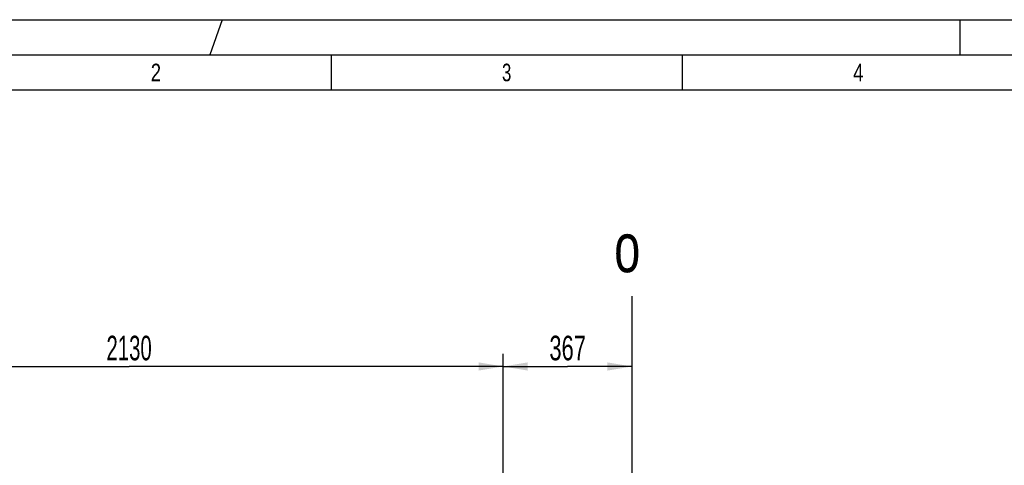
# Model space of a CAD drawing. Header units: millimetres. Extents: x 0 to 841, y 0 to 594.
# Tile 23 of 72: x 76 to 216, y 531 to 594. Entities that reach past the tile are written whole.
import ezdxf
from ezdxf.enums import TextEntityAlignment as Align

# ---------------------------------------------------------------- set-up
doc = ezdxf.new("R2010")
doc.units = ezdxf.units.MM
doc.header["$LTSCALE"] = 46.255
doc.layers.get('0').update_dxf_attribs({"linetype": 'CONTINUOUS'})
doc.styles.get("Standard").update_dxf_attribs({"font": 'txt', "width": 0.6})
doc.styles.add('TEXTSTYLE_2', font='txt')
doc.dimstyles.new('DIMSTYLE_1', dxfattribs={"dimtxt": 3.5, "dimasz": 3.5, "dimexe": 1.8, "dimexo": 0, "dimgap": 0.875, "dimtad": 1, "dimlfac": 20, "dimdsep": 46, "dimtxsty": 'Standard', "dimblk": '_FILLED', "dimblk1": '_FILLED', "dimblk2": '_FILLED', "dimcen": 0.09, "dimadec": 0, "dimazin": 0, "dimtp": 2, "dimtm": 2, "dimtfac": 1, "dimtofl": 0, "dimtmove": 0, "dimatfit": 3, "dimldrblk": '_FILLED', "dimfxl": 1, "dimtolj": 1, "dimarcsym": 0})
doc.dimstyles.new('DIMSTYLE_5', dxfattribs={"dimtxt": 3.5, "dimasz": 3.5, "dimexe": 1.8, "dimexo": 0, "dimgap": 0.875, "dimtad": 1, "dimlfac": 20, "dimdsep": 46, "dimtxsty": 'Standard', "dimblk": '_FILLED', "dimblk1": '_FILLED', "dimblk2": '_FILLED', "dimcen": 0.09, "dimadec": 0, "dimazin": 0, "dimtp": 0.5, "dimtm": 0.5, "dimtfac": 1, "dimtofl": 0, "dimtmove": 0, "dimatfit": 3, "dimldrblk": '_FILLED', "dimfxl": 1, "dimtolj": 1, "dimarcsym": 0})

# ---------------------------------------------------------------- blocks, each defined once
blk = doc.blocks.new('_FILLED')
at = {"color": 0, "linetype": 'ByBlock'}
blk.add_solid([(0, 0), (-1, 0.167), (-1, -0.167)], dxfattribs=at)
blk = doc.blocks.new('*D10')
at = {"color": 2, "linetype": 'Continuous'}
for p, q in [((145, 461.39), (145, 546.4)), ((163.35, 512), (163.35, 546.4)), ((145, 544.6), (154.18, 544.6)), ((163.35, 544.6), (154.18, 544.6))]:
    blk.add_line(p, q, dxfattribs=at)
at = {"color": 2, "linetype": 'Continuous', "xscale": 3.5, "yscale": 3.5, "zscale": 3.5, "rotation": 180}
blk.add_blockref('_FILLED', (145, 544.6), dxfattribs=at)
at = {"color": 2, "linetype": 'Continuous', "xscale": 3.5, "yscale": 3.5, "zscale": 3.5}
blk.add_blockref('_FILLED', (163.35, 544.6), dxfattribs=at)
at = {"color": 2, "linetype": 'Continuous', "width": 0.666667}
blk.add_text('367', height=3.5, dxfattribs=at).set_placement((154.18, 545.48), align=Align.CENTER)
blk = doc.blocks.new('*D11')
at = {"color": 2, "linetype": 'Continuous'}
for p, q in [((38.5, 454.8), (38.5, 546.4)), ((145, 491), (145, 546.4)), ((38.5, 544.6), (91.75, 544.6)), ((145, 544.6), (91.75, 544.6))]:
    blk.add_line(p, q, dxfattribs=at)
at = {"color": 2, "linetype": 'Continuous', "xscale": 3.5, "yscale": 3.5, "zscale": 3.5, "rotation": 180}
blk.add_blockref('_FILLED', (38.5, 544.6), dxfattribs=at)
at = {"color": 2, "linetype": 'Continuous', "xscale": 3.5, "yscale": 3.5, "zscale": 3.5}
blk.add_blockref('_FILLED', (145, 544.6), dxfattribs=at)
at = {"color": 2, "linetype": 'Continuous', "width": 0.619048}
blk.add_text('2130', height=3.5, dxfattribs=at).set_placement((91.75, 545.48), align=Align.CENTER)

msp = doc.modelspace()

# ---------------------------------------------------------------- linework, layer by layer
at = {"color": 5, "linetype": 'Continuous'}
for p, q in [((0, 594), (841, 594)), ((105, 594), (103.23232, 589)), ((210, 594), (210, 589)), ((120.5, 589), (120.5, 584)), ((170.5, 589), (170.5, 584)), ((10, 584), (831, 584))]:
    msp.add_line(p, q, dxfattribs=at)
at = {"color": 6, "linetype": 'Continuous'}
msp.add_line((5, 589), (836, 589), dxfattribs=at)
at = {"color": 7, "linetype": 'Continuous'}
msp.add_line((163.32038, 554.62157), (163.33885, 546.46549), dxfattribs=at)

# ---------------------------------------------------------------- texts
at = {"color": 5, "linetype": 'Continuous', "style": 'TEXTSTYLE_2'}
for s, width, p in [('2', 0.785714, (94.833, 585.231)), ('3', 0.714286, (144.833, 585.231)), ('4', 0.785714, (194.833, 585.231))]:
    msp.add_text(s, height=2.50001, dxfattribs=dict(at, width=width)).set_placement(p)
at = {"color": 2, "linetype": 'Continuous', "width": 0.714286}
msp.add_text('o', height=7, dxfattribs=at).set_placement((160.80381, 558.02961))

# ---------------------------------------------------------------- dimensions: what is measured, and where the dimension line sits
at = {"color": 2, "linetype": 'Continuous'}
dim = msp.add_linear_dim(base=(38.5, 544.6), p1=(145, 490.99541), p2=(38.5, 454.8), angle=180, dimstyle='DIMSTYLE_1', dxfattribs=at)
dim.commit()
dim.dimension.update_dxf_attribs({"geometry": '*D11', "text_midpoint": (91.41667, 544.6), "dimtype": 160})
dim = msp.add_linear_dim(base=(163.35, 544.6), p1=(145, 461.39126), p2=(163.35, 512), dimstyle='DIMSTYLE_5', dxfattribs=at)
dim.commit()
dim.dimension.update_dxf_attribs({"geometry": '*D10', "text_midpoint": (153.84167, 544.6), "dimtype": 160})

doc.saveas('drawing.dxf')
